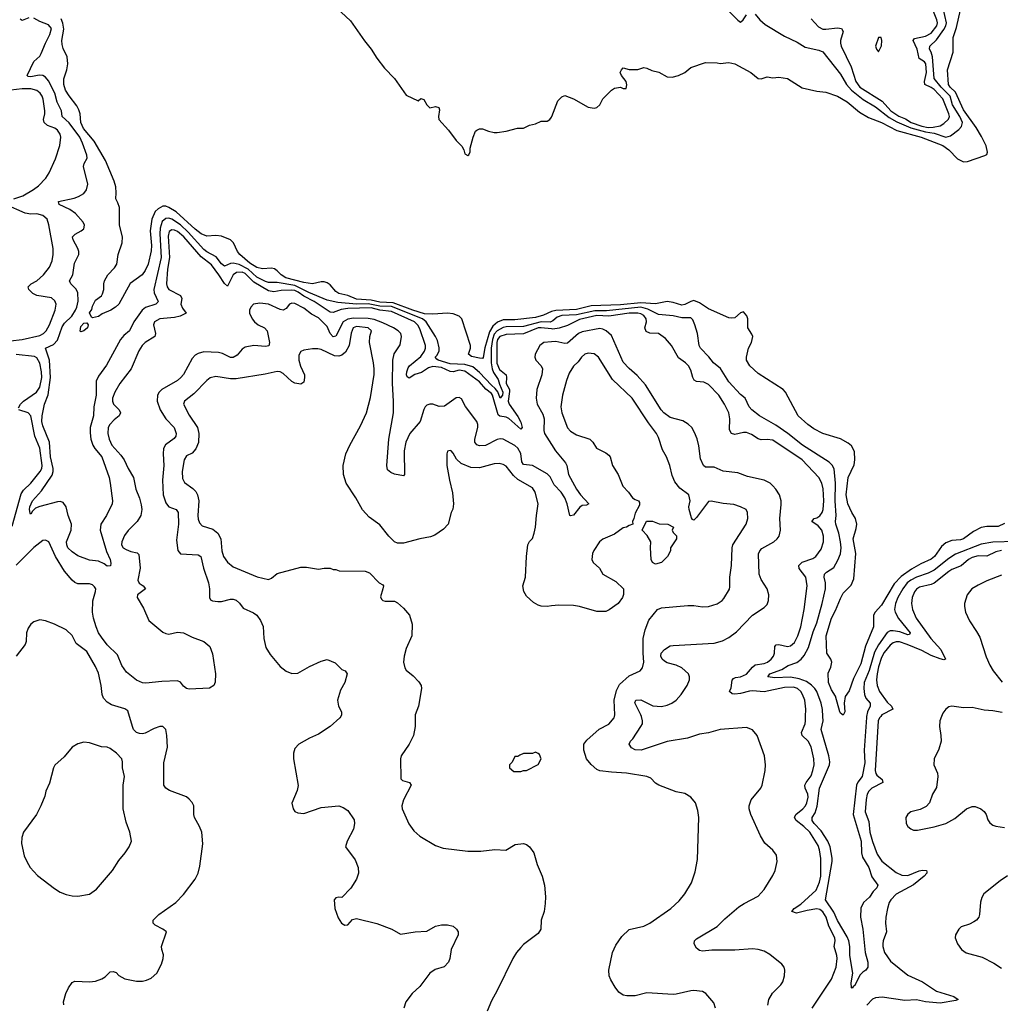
# Model space of a CAD drawing. Header units: inches. Extents: x 1934316 to 2140091, y 524953 to 667329.
# Tile 122 of 256: x 1976373 to 1983061, y 598037 to 604751. Entities that reach past the tile are written whole.
import ezdxf

# ---------------------------------------------------------------- set-up
doc = ezdxf.new("R2010")
doc.units = ezdxf.units.IN
doc.header["$MEASUREMENT"] = 0
for name, color, linetype in [('B9579', 7, 'Continuous'), ('B9589', 7, 'Continuous'), ('B9670', 7, 'Continuous'), ('B9680', 7, 'Continuous')]:
    doc.layers.add(name, color=color, linetype=linetype)

msp = doc.modelspace()

# ---------------------------------------------------------------- linework, layer by layer
at = {"layer": 'B9579', "color": 5}
for points, elevation in [([(1976673.5, 598033.5), (1976672.9, 598052.9), (1976688.7, 598110), (1976705.2, 598150), (1976730, 598184.4), (1976750, 598194), (1976850, 598190.4), (1976890, 598194.9), (1976934, 598210), (1976956.1, 598223.9), (1976990, 598257.3), (1977010, 598260.7), (1977030, 598254), (1977050, 598234), (1977090, 598210.8), (1977170, 598194), (1977210, 598194.8), (1977238.6, 598201.4), (1977270, 598216), (1977309, 598250), (1977339.3, 598310), (1977351.9, 598348.1), (1977354.8, 598374.8), (1977342.7, 598410), (1977340.9, 598430), (1977374, 598530), (1977349.2, 598550), (1977296.1, 598576.1), (1977283.7, 598590), (1977283.7, 598610), (1977322, 598650), (1977438.7, 598730), (1977490, 598785.5), (1977569.7, 598890), (1977589.7, 598930), (1977602.2, 598977.8), (1977622.5, 599130), (1977616.2, 599210), (1977600.3, 599250), (1977565.7, 599310), (1977559.8, 599330), (1977560.2, 599390), (1977550, 599413.1), (1977530, 599436.2), (1977510, 599450.7), (1977395.3, 599495.3), (1977370.6, 599510.6), (1977356.8, 599530), (1977356.9, 599683.1), (1977381.7, 599790), (1977377.4, 599870), (1977370, 599911.6), (1977350, 599931.1), (1977330, 599932.1), (1977290, 599917.3), (1977230, 599886), (1977210, 599881), (1977190, 599882.3), (1977169.7, 599890), (1977150, 599909.7), (1977144, 599924), (1977121.1, 600000)], 320), ([(1978563.2, 600000), (1978557.6, 599990), (1978490.4, 599930), (1978410, 599878), (1978348.6, 599851.4), (1978276.3, 599810), (1978250, 599781.2), (1978240.3, 599750), (1978239.6, 599710), (1978271.3, 599528.7), (1978264.5, 599495.5), (1978228.8, 599408.8), (1978237.3, 599370), (1978250.5, 599350.5), (1978270, 599342), (1978310, 599338), (1978430, 599378), (1978550.3, 599390.3), (1978579.6, 599379.6), (1978610, 599358), (1978654.6, 599294.6), (1978657, 599270), (1978648.9, 599230), (1978607.2, 599150), (1978594.8, 599110), (1978662, 599022), (1978682, 598970), (1978684, 598930), (1978670.8, 598890), (1978630.5, 598829.5), (1978570, 598766), (1978550, 598768), (1978530, 598762), (1978518, 598750), (1978522.8, 598690), (1978545.8, 598625.8), (1978567.3, 598590), (1978590, 598576), (1978610, 598578), (1978644, 598616), (1978670, 598621), (1978810, 598587.7), (1978911.3, 598550), (1978970, 598514.8), (1979070, 598530.3), (1979150, 598534.9), (1979209.8, 598570.2), (1979250, 598578.9), (1979290, 598579.5), (1979330.5, 598570.5), (1979352, 598550), (1979364.7, 598530), (1979362.8, 598510), (1979316.3, 598410), (1979306.8, 598350), (1979296.8, 598323.2), (1979267.5, 598292.5), (1979206, 598274), (1979170.6, 598249.4), (1979102, 598158), (1979050, 598109.2), (1979006.9, 598053.1), (1978993, 598010)], 320), ([(1979070.4, 600000), (1979070.3, 599930), (1979058, 599870), (1979030.3, 599809.7), (1978974, 599730), (1978970.7, 599710), (1978973.2, 599573.2), (1978983.7, 599563.7), (1979030.8, 599550), (1979042.4, 599530), (1978990.3, 599430), (1978979.5, 599390), (1978982.4, 599370), (1979026.4, 599266.4), (1979060.5, 599220.5), (1979102.9, 599182.9), (1979210, 599119.1), (1979262, 599102), (1979430, 599080.5), (1979518.9, 599081.1), (1979613.2, 599093.2), (1979688.6, 599088.6), (1979752.9, 599127.1), (1979810, 599134), (1979830, 599127.3), (1979850.4, 599110.4), (1979878.8, 599070), (1979901.3, 598990), (1979936, 598910), (1979953.4, 598850), (1979958.8, 598770), (1979956.2, 598723.8), (1979949, 598670), (1979928.8, 598610), (1979928, 598550), (1979910, 598519.3), (1979810, 598443.7), (1979790, 598423.7), (1979761.6, 598390), (1979736.4, 598350), (1979630.4, 598130), (1979590, 598061.2), (1979560.4, 597990)], 340)]:
    msp.add_lwpolyline(points, dxfattribs=dict(at, elevation=elevation))
for points, elevation in [([(1976810, 599825.2), (1976770, 599813.2), (1976731.3, 599790), (1976675.9, 599724.1), (1976612.8, 599667.2), (1976604, 599650), (1976576.1, 599543.9), (1976550.8, 599490), (1976544.1, 599455.9), (1976517.3, 599390), (1976487.7, 599330), (1976398, 599210), (1976386.9, 599173.1), (1976386.2, 599133.8), (1976404.4, 599050), (1976421.6, 599010), (1976445.5, 598970), (1976495.6, 598915.6), (1976610, 598827.3), (1976650, 598802), (1976690, 598785.5), (1976730, 598775.5), (1976770, 598773.4), (1976850, 598787.7), (1976898, 598822), (1977006, 598950), (1977050, 599018), (1977093.2, 599070), (1977119, 599110), (1977135.3, 599150), (1977124, 599210), (1977098.6, 599278.6), (1977079.5, 599370), (1977079.3, 599530), (1977089, 599590), (1977074, 599650), (1977074, 599690), (1977069, 599710), (1977033.2, 599750), (1976990, 599780.9), (1976970, 599789.3), (1976930, 599793.2), (1976850, 599819.3)], 340), ([(1979890, 599755.3), (1979870, 599748), (1979810, 599746), (1979783.6, 599736.4), (1979770, 599726), (1979750, 599726), (1979731.6, 599688.4), (1979714, 599670), (1979714, 599650), (1979743.6, 599623.6), (1979790, 599624.7), (1979810, 599632), (1979830, 599632), (1979910, 599672), (1979928.7, 599710), (1979919, 599739), (1979910, 599748)], 360)]:
    msp.add_lwpolyline(points, close=True, dxfattribs=dict(at, elevation=elevation))
at = {"layer": 'B9589', "color": 5}
for points, elevation in [([(1981118.4, 598010), (1981107.7, 598047.7), (1981053.2, 598110), (1981030, 598123.7), (1980971.3, 598131.3), (1980950, 598129.6), (1980850, 598104.8), (1980830, 598103.5), (1980650, 598115.1), (1980570, 598094.2), (1980513.7, 598093.7), (1980490, 598099.2), (1980460.2, 598120.2), (1980433.5, 598153.5), (1980403.9, 598203.9), (1980394.4, 598230), (1980391.6, 598270), (1980415.8, 598390), (1980439.5, 598440.5), (1980480.3, 598499.7), (1980530, 598546), (1980630, 598570.3), (1980670.9, 598589.1), (1980814, 598690), (1980870, 598742.8), (1980909.2, 598790), (1980954.2, 598865.8), (1980980.2, 598939.8), (1980994.8, 599025.2), (1981004.5, 599310), (1980998, 599358), (1980982.7, 599410), (1980950, 599449.2), (1980910, 599473.2), (1980850, 599485.1), (1980731.6, 599531.6), (1980710, 599545.2), (1980677.6, 599577.6), (1980650.8, 599590.8), (1980512.3, 599612.3), (1980410, 599619), (1980330.2, 599629.8), (1980310, 599638), (1980270, 599672.2), (1980239.7, 599710), (1980220.9, 599770), (1980221.3, 599810), (1980241.8, 599838.2), (1980326.2, 599913.8), (1980390, 599947.4), (1980426.6, 599990), (1980429.4, 600000)], 340), ([(1981475.2, 598030), (1981482.2, 598070), (1981507.8, 598112.2), (1981565.1, 598170), (1981576.9, 598190), (1981589.7, 598230), (1981592.6, 598270), (1981586.3, 598290), (1981570, 598311.3), (1981490, 598376.4), (1981450, 598398.5), (1981410, 598409.7), (1981370, 598414.2), (1981250, 598405.5), (1981093.6, 598406.4), (1981030, 598398.5), (1981010, 598403.4), (1980990, 598418.8), (1980972.3, 598450), (1980975.3, 598470), (1980990, 598483.9), (1981130, 598566.8), (1981181.6, 598618.4), (1981278.5, 598701.5), (1981314.9, 598725.1), (1981410, 598773.8), (1981450, 598819.5), (1981510, 598914.9), (1981526.2, 598950), (1981538.7, 599010), (1981534.1, 599054.1), (1981510, 599087.3), (1981455.1, 599135.1), (1981425.2, 599185.2), (1981359.4, 599330), (1981348.2, 599370), (1981347.5, 599390), (1981361.5, 599430), (1981426.9, 599510), (1981436.8, 599530), (1981457.4, 599630), (1981460.3, 599670), (1981453.5, 599730), (1981403.1, 599870), (1981370, 599908.4), (1981330, 599923.8), (1981150, 599909.8), (1981070, 599888.1), (1981010, 599879.4), (1980928, 599852), (1980790, 599827.7), (1980610.8, 599770), (1980571.3, 599771.3), (1980544.9, 599784.9), (1980529.2, 599810), (1980538, 599830), (1980554, 599846), (1980609.8, 599930), (1980619.8, 599950), (1980621.5, 599970), (1980613.3, 600000)], 320), ([(1981778.4, 598010), (1981910.8, 598209.2), (1981940.5, 598290), (1981947.5, 598350), (1981946.1, 598370), (1981927.2, 598430), (1981935.4, 598470), (1981933, 598490), (1981890.9, 598570), (1981873.7, 598630), (1981850, 598668), (1981830, 598682.3), (1981810, 598686.7), (1981743.5, 598676.5), (1981670, 598658.4), (1981639.6, 598670), (1981654.2, 598690), (1981699.9, 598720.1), (1981804.8, 598815.2), (1981828.5, 598870), (1981835.9, 598910), (1981836.7, 599030), (1981828, 599090), (1981818.9, 599118.9), (1981762.7, 599210), (1981721.8, 599250), (1981669.2, 599290), (1981657.9, 599310), (1981666, 599330), (1981714.5, 599370), (1981732.1, 599390), (1981742.2, 599410), (1981751.1, 599450), (1981748, 599470), (1981730.4, 599510), (1981727.7, 599530), (1981737.1, 599550), (1981770, 599594.9), (1981783.4, 599630), (1981790.5, 599670), (1981789.2, 599710), (1981770, 599793.3), (1981750.6, 599830), (1981709.1, 599870), (1981705.2, 599890), (1981729.8, 599949.8), (1981733, 599970), (1981733.5, 600000)], 280), ([(1982149.5, 600000), (1982148.1, 599991.9), (1982133.1, 599770), (1982136.2, 599683.8), (1982117.8, 599590), (1982089.1, 599550.9), (1982080.5, 599530), (1982056.6, 599330), (1982111.3, 599150), (1982115.3, 599070), (1982121, 599041), (1982164.3, 598970), (1982185.2, 598905.2), (1982226.4, 598850), (1982219.5, 598830), (1982194.6, 598805.4), (1982170, 598768.2), (1982128.9, 598730), (1982110, 598692.7), (1982108, 598630), (1982124.4, 598550), (1982139.8, 598390), (1982156.4, 598323.6), (1982157.6, 598290), (1982144.9, 598270), (1982123.5, 598256.5), (1982104, 598236), (1982070, 598165.1), (1982059.8, 598160.2), (1982050, 598146.6), (1982046, 598150), (1982044, 598184), (1982055.8, 598250), (1982034.6, 598370), (1982035.8, 598430), (1982029, 598470), (1982017.7, 598497.7), (1981950, 598608.8), (1981925, 598665), (1981869, 598750), (1981914, 599010), (1981914, 599034), (1981901.1, 599110), (1981884.5, 599150), (1981839.2, 599219.2), (1981790.4, 599270), (1981777.7, 599290), (1981778.6, 599310), (1981797.7, 599342.3), (1981812.9, 599387.1), (1981827.7, 599510), (1981896.4, 599670), (1981898.6, 599690), (1981891.6, 599730), (1981839.5, 599910), (1981852.7, 599970), (1981850.7, 600000)], 260), ([(1982245.5, 600000), (1982237.1, 599990), (1982229, 599970), (1982206.5, 599630), (1982212.1, 599610), (1982219.9, 599599.9), (1982255.5, 599570), (1982260.2, 599550), (1982185.2, 599510), (1982163.9, 599490), (1982153.8, 599470), (1982145.7, 599434.3), (1982138.4, 599350), (1982163.8, 599283.8), (1982171.5, 599210), (1982190, 599147.6), (1982221.2, 599061.2), (1982253.2, 599013.2), (1982350, 598935.1), (1982390, 598918.3), (1982430, 598915.7), (1982506.9, 598946.9), (1982530, 598951.7), (1982558, 598950), (1982559.6, 598939.6), (1982560.2, 598930), (1982541.2, 598910), (1982470, 598851.7), (1982350, 598786.7), (1982315, 598750), (1982303.9, 598730), (1982290.9, 598690), (1982279.7, 598630), (1982278.9, 598590), (1982285.6, 598530), (1982262.7, 598470), (1982259.6, 598450), (1982260.2, 598430), (1982271.3, 598390), (1982312.3, 598330), (1982430, 598235), (1982530, 598190.6), (1982626.4, 598126.4), (1982744, 598090), (1982773, 598070), (1982757.2, 598062.8), (1982650, 598043.4), (1982550, 598054.2), (1982490, 598066.6), (1982410, 598062.2), (1982254.5, 598085.5), (1982210, 598081.8), (1982188.9, 598071.1), (1982150.1, 598029.9)], 280), ([(1982661, 600000), (1982649, 599970), (1982646.7, 599930), (1982656.5, 599870), (1982657.5, 599830), (1982642.5, 599777.5), (1982609, 599710), (1982608, 599670), (1982631.8, 599611.8), (1982635.6, 599590), (1982625.9, 599514.1), (1982598.5, 599470), (1982578, 599410), (1982555.4, 599384.6), (1982514.8, 599365.2), (1982450.6, 599350), (1982430, 599334.3), (1982417.3, 599310), (1982419, 599270), (1982430, 599248.9), (1982450, 599233.4), (1982470, 599224.9), (1982496.2, 599223.8), (1982610, 599247.4), (1982690, 599270.3), (1982750, 599302.6), (1982830, 599370.2), (1982870, 599386.4), (1982890, 599386.5), (1982928.5, 599370), (1982950.9, 599350.9), (1982965.2, 599330), (1982975.6, 599295.6), (1982990, 599273.4), (1983010, 599258.4), (1983030, 599250.4), (1983090, 599241.7)], 320), ([(1983110, 598912.1), (1983060.6, 598879.4), (1982947.6, 598790), (1982934.4, 598765.6), (1982926.6, 598733.4), (1982920.2, 598650), (1982914.6, 598630), (1982898.4, 598610), (1982881.3, 598598.7), (1982850, 598583.5), (1982794.4, 598565.6), (1982777.1, 598550), (1982756.4, 598510), (1982752.7, 598490), (1982768.2, 598450), (1982796.4, 598410), (1982828.3, 598388.3), (1982937.9, 598357.9), (1983017.7, 598317.7), (1983070, 598282.6)], 320)]:
    msp.add_lwpolyline(points, dxfattribs=dict(at, elevation=elevation))
at = {"layer": 'B9670', "color": 5}
for points, elevation in [([(1978502.1, 604862.1), (1978630, 604742.1), (1978725.7, 604605.7), (1978770, 604550.1), (1978809.2, 604489.2), (1978861, 604421), (1978930.4, 604350.4), (1979010, 604235.5), (1979090, 604198.4), (1979110, 604213.4), (1979130, 604206), (1979150.2, 604170), (1979170, 604149.2), (1979210, 604158), (1979232.7, 604152.7), (1979235.6, 604135.6), (1979229.1, 604090), (1979232, 604070), (1979298.3, 603998.3), (1979350, 603926.7), (1979388, 603888), (1979403.1, 603863.1), (1979410, 603836), (1979430, 603824), (1979437.2, 603830), (1979445.2, 603850), (1979445.6, 603874.4), (1979465.2, 603950), (1979482, 603990), (1979490, 603998), (1979510, 604006), (1979530, 604006), (1979570.7, 603990.7), (1979610, 603981), (1979630, 603981), (1979690, 603990.8), (1979769.1, 604010.9), (1979810, 604011.3), (1979850, 604032), (1979890, 604041), (1979930, 604058), (1979970, 604058), (1979988, 604070), (1980000, 604087.1)], 240), ([(1976436.3, 604763.7), (1976390, 604744.8), (1976375.5, 604755.5)], 260), ([(1980000, 602692.5), (1979991.4, 602688.6), (1979930, 602691.6), (1979810, 602658.5), (1979690, 602655.6), (1979670, 602651.2), (1979630, 602629.7), (1979610, 602607.3), (1979597.3, 602570), (1979588.8, 602510), (1979588.1, 602410), (1979595.7, 602370), (1979605, 602345), (1979637.1, 602297.1), (1979645.1, 602265.1), (1979668.9, 602210), (1979665.6, 602190), (1979650, 602170.9), (1979633.5, 602213.5), (1979616.1, 602236.1), (1979590, 602258.3), (1979510, 602344.8), (1979463, 602383), (1979410, 602400.6), (1979310, 602403.9), (1979226.6, 602430), (1979217, 602437), (1979206, 602450), (1979219.2, 602460.8), (1979234.4, 602490), (1979233.8, 602513.8), (1979222.6, 602562.6), (1979209.9, 602590), (1979145.9, 602690), (1979119.5, 602710), (1978910, 602794.3), (1978830, 602796.4), (1978750, 602813), (1978670, 602811.7), (1978543, 602823), (1978470, 602837.6), (1978346.1, 602890), (1978250, 602937.2), (1978130, 602958.6), (1978070, 602959.7), (1978050, 602965.8), (1977990, 602995), (1977930.3, 603050.3), (1977870, 603081.7), (1977829.4, 603090.6), (1977810, 603087.5), (1977770, 603069.1), (1977750, 603086.9), (1977714.2, 603134.2), (1977650, 603167.6), (1977630, 603184.1), (1977522.7, 603302.7), (1977470.9, 603350.9), (1977410, 603391.2), (1977390, 603396.4), (1977370, 603394.5), (1977345.5, 603374.5), (1977330.1, 603329.9), (1977327.9, 603290), (1977338.8, 603130), (1977287.3, 602910), (1977289.3, 602889.3), (1977317.8, 602830), (1977315.6, 602824.4), (1977302, 602810), (1977231.5, 602788.5), (1977207.9, 602770), (1977152.6, 602690), (1977122, 602630), (1977083.3, 602596.7), (1977060.9, 602570), (1976965.2, 602394.8), (1976910, 602320.4), (1976895, 602285), (1976895.7, 602190), (1976877.7, 602110), (1976876.6, 602050), (1976853.5, 601970), (1976853.2, 601933.2), (1976859.1, 601890), (1976872.4, 601850), (1976886.6, 601826.6), (1976934.3, 601770), (1976984.4, 601630), (1976991.3, 601590), (1977005.7, 601470), (1977003.1, 601450), (1976966, 601370), (1976927.2, 601310), (1976920.9, 601270), (1976964.4, 601124.4), (1976990.4, 601069.6), (1976995.2, 601044.8), (1976992.5, 601027.5), (1976970, 601025.1), (1976950, 601039.5), (1976910, 601058), (1976850, 601065.6), (1976770, 601094), (1976730, 601121.8), (1976702.4, 601150), (1976694.5, 601170), (1976693.4, 601190), (1976723.7, 601270), (1976727.5, 601310), (1976703.8, 601370), (1976691, 601430), (1976670, 601458), (1976650, 601464.3), (1976630, 601463.9), (1976509.4, 601430.6), (1976481.1, 601418.9), (1976459.7, 601400.3), (1976450, 601379.5), (1976444.8, 601384.8), (1976439.3, 601410), (1976442.7, 601430), (1976461.6, 601470), (1976522.4, 601537.6), (1976594.6, 601645.4), (1976602.5, 601670), (1976602.3, 601690), (1976582.7, 601770), (1976576.5, 601870), (1976530, 601981), (1976523.3, 602010), (1976525.8, 602050), (1976542.3, 602130), (1976567.9, 602192.1), (1976583.8, 602310), (1976577.1, 602430), (1976548.6, 602510), (1976603.1, 602536.9), (1976630, 602565.6), (1976662.7, 602657.3), (1976678.8, 602681.2), (1976727.7, 602730), (1976754.4, 602770), (1976763.1, 602790), (1976771.3, 602831.3), (1976768.8, 602890), (1976755.2, 602915.2), (1976721.2, 602950), (1976712, 602970), (1976735.3, 603010), (1976746.5, 603090), (1976776, 603150), (1976776, 603170), (1976769.8, 603190), (1976737.7, 603250), (1976734, 603270), (1976751.1, 603288.9), (1976792.7, 603310), (1976810, 603324.9), (1976815.6, 603350), (1976806, 603370), (1976752.9, 603430), (1976715.9, 603455.9), (1976641.7, 603490), (1976638.7, 603510), (1976745.4, 603534.6), (1976774.7, 603545.3), (1976810, 603565.2), (1976829.7, 603590), (1976837.7, 603630), (1976807.8, 603750), (1976812.8, 603770), (1976832.3, 603807.7), (1976832, 603828), (1976802.6, 603910), (1976782.9, 603950), (1976710, 604047.8), (1976663.2, 604090), (1976657.3, 604130), (1976629.3, 604189.3), (1976613.2, 604250), (1976570, 604334.7), (1976550, 604357.8), (1976530, 604370.4), (1976506.5, 604373.5), (1976450, 604361.3), (1976430, 604363.5), (1976423.5, 604370), (1976470, 604466), (1976510, 604503), (1976520.3, 604519.7), (1976549, 604591), (1976579.5, 604650), (1976589.1, 604690), (1976570, 604715.5), (1976510, 604739.3), (1976470, 604761.4)], 260), ([(1980000, 602760.6), (1979999.6, 602760.4), (1979944.6, 602735.4), (1979890, 602720.9), (1979750, 602704.1), (1979670, 602704.5), (1979631.7, 602688.3), (1979600, 602660), (1979576.7, 602623.3), (1979546, 602514), (1979533.1, 602446.9), (1979530, 602441), (1979510, 602441.7), (1979453.7, 602453.7), (1979434, 602470), (1979447.6, 602510), (1979447.3, 602530), (1979389.6, 602710), (1979371.1, 602730), (1979330, 602744.2), (1979290.5, 602750.5), (1979190, 602742.4), (1979134.5, 602745.5), (1979053.3, 602770), (1978920.8, 602820.8), (1978830, 602823.5), (1978770, 602839.2), (1978670, 602844.8), (1978610, 602869), (1978550, 602882.9), (1978530, 602896.4), (1978490, 602942.6), (1978470, 602956.2), (1978450, 602962.9), (1978430, 602964), (1978370.1, 602949.9), (1978310, 602958.2), (1978187.4, 602990), (1978155.9, 603010), (1978130, 603038.6), (1978110, 603051.8), (1978090, 603055.7), (1978030, 603051.8), (1977990, 603060.3), (1977942.6, 603090), (1977873.7, 603150), (1977859.4, 603170), (1977832.3, 603230), (1977810, 603249.7), (1977750, 603275.4), (1977710, 603278.9), (1977650, 603275.3), (1977610, 603291.4), (1977570, 603321.9), (1977440.2, 603440.2), (1977390, 603470.5), (1977370, 603478.6), (1977350, 603478.6), (1977317.8, 603462.2), (1977298, 603442), (1977274, 603390), (1977263.1, 603310), (1977271.3, 603210), (1977270, 603174), (1977250, 603084.5), (1977230, 603039.5), (1977208.2, 603010), (1977127.6, 602952.4), (1977050.3, 602810), (1977027.2, 602790), (1976994.4, 602770), (1976934.7, 602745.3), (1976910, 602726), (1976870, 602718), (1976863.1, 602723.1), (1976850, 602751.3), (1976865.4, 602774.6), (1976870, 602798), (1976890, 602839.1), (1976930, 602868.2), (1976937.5, 602882.5), (1976946.3, 602910), (1976946.6, 602950), (1976951.3, 602970), (1976973.7, 603010), (1977020.3, 603059.7), (1977036.5, 603083.5), (1977044.4, 603150), (1977071.3, 603230), (1977073.8, 603270), (1977054.5, 603350), (1977053.6, 603470), (1977042.9, 603502.9), (1977028, 603530), (1977031.5, 603570), (1977028.4, 603610), (1977016.8, 603650), (1976958, 603790), (1976881.5, 603921.5), (1976807.6, 604010), (1976791.1, 604050), (1976785, 604110), (1976777.3, 604137.3), (1976763.2, 604163.2), (1976710, 604231.1), (1976685.7, 604270), (1976674, 604310), (1976673.5, 604346.5), (1976694.5, 604410), (1976702, 604450), (1976696.6, 604496.6), (1976670, 604554), (1976662, 604582), (1976660.4, 604610), (1976673.1, 604686.9), (1976667.9, 604727.9), (1976656.8, 604756.8)], 240), ([(1976334, 603530), (1976394, 603550), (1976467.8, 603592.2), (1976501, 603619), (1976550.6, 603669.4), (1976574.2, 603705.8), (1976617.3, 603802.7), (1976646.9, 603893.1), (1976653.3, 603950), (1976649, 603970), (1976630, 603998), (1976611.8, 604011.8), (1976561.8, 604030), (1976539.3, 604050), (1976535, 604070), (1976545.6, 604110), (1976545.3, 604130), (1976532.4, 604210), (1976525.8, 604230), (1976512.5, 604250), (1976490, 604268.1), (1976450, 604279.9), (1976390, 604279.5), (1976313.7, 604270)], 280), ([(1976310, 602561.6), (1976390, 602569.6), (1976510, 602598.1), (1976535.1, 602610), (1976554.6, 602630), (1976576.5, 602670), (1976614.2, 602770), (1976621.1, 602810), (1976613.5, 602833.5), (1976590, 602854.8), (1976491.1, 602871.1), (1976463.6, 602883.6), (1976435.6, 602910), (1976431.2, 602930), (1976451.4, 602948.6), (1976490, 602970.2), (1976535.6, 603010), (1976576.9, 603063.1), (1976594.6, 603105.4), (1976602.2, 603150), (1976602.3, 603190), (1976572.4, 603352.4), (1976560.2, 603390), (1976530, 603415.8), (1976490, 603425.9), (1976450, 603425.8), (1976411.5, 603431.5), (1976277, 603490)], 280), ([(1980000, 602642.4), (1979930, 602650.4), (1979910, 602648.5), (1979810, 602609.7), (1979690, 602605.1), (1979647.3, 602590), (1979632.2, 602570), (1979626.8, 602550), (1979627.8, 602407.8), (1979646.3, 602366.2), (1979689.8, 602329.8), (1979693.8, 602310), (1979691.4, 602270), (1979712.6, 602230), (1979714.7, 602214.7), (1979704.7, 602150), (1979711, 602130), (1979770, 602044.2), (1979790, 602007.3), (1979800.4, 601970), (1979790, 601958.4), (1979710.2, 602030.2), (1979690, 602040.5), (1979647.9, 602047.9), (1979637.3, 602057.3), (1979597.9, 602190), (1979590, 602201.9), (1979551.2, 602231.2), (1979510, 602280.6), (1979410, 602354.4), (1979370, 602361.1), (1979330, 602350.5), (1979310, 602351.3), (1979250, 602379.9), (1979190, 602386.9), (1979162.3, 602377.7), (1979114.3, 602345.7), (1979068.6, 602331.4), (1979030, 602305.6), (1979014.9, 602314.9), (1979010.3, 602330), (1979012.6, 602350), (1979022.9, 602377.1), (1979032.1, 602390), (1979110, 602453.7), (1979134.8, 602490), (1979140.8, 602510), (1979139.7, 602530), (1979102.7, 602642.7), (1979088.8, 602668.8), (1979065.9, 602690), (1978910, 602761.5), (1978830, 602770.4), (1978770, 602785.7), (1978610, 602781.4), (1978565.4, 602774.6), (1978510, 602754.6), (1978490, 602757), (1978382.5, 602830), (1978310, 602866.3), (1978272.9, 602892.9), (1978250, 602903.5), (1978230, 602907.1), (1978155.6, 602904.4), (1978106, 602894), (1978070, 602901.1), (1977970, 602960), (1977910, 603020.5), (1977890, 603030.2), (1977852, 603028), (1977830, 603010.9), (1977790, 602934.8), (1977770, 602952.2), (1977732.1, 603012.1), (1977680.2, 603080.2), (1977610, 603133.3), (1977493.4, 603270), (1977450, 603305.4), (1977430, 603316.1), (1977410, 603318.5), (1977393.4, 603306.6), (1977385.4, 603274.6), (1977394.2, 603130), (1977380.8, 603050), (1977373.6, 602950), (1977378.4, 602930), (1977390.2, 602910), (1977470.2, 602870), (1977478.4, 602850), (1977471, 602810), (1977483.6, 602783.6), (1977508.2, 602750), (1977466.7, 602730), (1977430, 602720.4), (1977328.1, 602711.9), (1977293.1, 602690), (1977285.8, 602670), (1977299.1, 602610), (1977295.3, 602590), (1977230, 602550.7), (1977208, 602530), (1977186.2, 602493.8), (1977132.3, 602370), (1977055.3, 602270), (1977021, 602210), (1977006.7, 602170), (1977005.4, 602150), (1977012.1, 602130), (1977051, 602090), (1977061.6, 602070), (1977052.6, 602050), (1977017.5, 602022.5), (1976987.7, 601990), (1976977.4, 601970), (1976973.7, 601930), (1976982.8, 601890), (1977000.7, 601850), (1977062.2, 601782.2), (1977085.3, 601750), (1977112.2, 601690), (1977148.5, 601630), (1977166.2, 601550), (1977190, 601487.2), (1977201.7, 601441.7), (1977205.5, 601410), (1977199.4, 601370), (1977173.7, 601330), (1977113.2, 601266.8), (1977087.5, 601232.5), (1977069.2, 601190), (1977068.1, 601170), (1977079.8, 601150), (1977098.3, 601138.3), (1977130, 601124.2), (1977174.2, 601114.2), (1977184.6, 601104.6), (1977193.8, 601010), (1977178.2, 600930), (1977188, 600908), (1977216, 600890), (1977231.8, 600870), (1977177.7, 600830), (1977175.2, 600810), (1977217.1, 600737.1), (1977253.5, 600653.5), (1977350, 600575.3), (1977370, 600564.2), (1977390, 600560.4), (1977450, 600574.2), (1977489.6, 600569.6), (1977550, 600540.8), (1977630, 600511.4), (1977670, 600475.8), (1977687.2, 600427.2), (1977708.8, 600290), (1977705.7, 600234.3), (1977698, 600210), (1977667.1, 600192.9), (1977530, 600186.4), (1977509.7, 600190), (1977490, 600206.4), (1977470, 600232.6), (1977450, 600242), (1977341.9, 600238.1), (1977233.9, 600226.1), (1977210, 600228.3), (1977170, 600247), (1977101.6, 600301.6), (1977070, 600346.2), (1977040, 600420), (1976970, 600488.9), (1976930, 600539.9), (1976911.2, 600570), (1976894.9, 600610), (1976876.4, 600670), (1976870.3, 600710), (1976873, 600787), (1976890.8, 600850.8), (1976891.4, 600870), (1976884.3, 600884.3), (1976870, 600896.1), (1976850, 600903.4), (1976770, 600903.9), (1976750, 600912.4), (1976730, 600929.8), (1976679, 600990), (1976617.4, 601090), (1976571.1, 601190), (1976550, 601202.6), (1976530, 601198.5), (1976470, 601152.5), (1976348.2, 601031.8)], 280), ([(1980000, 601614.4), (1979990, 601633.7), (1979970, 601654.5), (1979871.3, 601710), (1979810, 601717.9), (1979796.7, 601736.7), (1979790, 601793.8), (1979770, 601828.6), (1979750, 601846.4), (1979670, 601889.8), (1979650, 601892.8), (1979630, 601887.7), (1979550, 601846.1), (1979510, 601844.5), (1979490, 601850.8), (1979477.2, 601870), (1979476.9, 601890), (1979497.6, 601970), (1979498.2, 601990), (1979492, 602010), (1979412.9, 602112.9), (1979385.7, 602165.7), (1979370, 602175.6), (1979350, 602171.5), (1979270, 602115.9), (1979233, 602113), (1979190, 602129.8), (1979170.3, 602129.7), (1979150, 602122), (1979138.9, 602110), (1979128.3, 602091.7), (1979105.3, 602010), (1979034.6, 601930), (1979006.9, 601870), (1978996, 601810), (1978997.4, 601650), (1978990, 601639.6), (1978930, 601652.1), (1978903.5, 601663.5), (1978882.2, 601682.2), (1978877.6, 601710), (1978889.9, 601889.9), (1978923, 602070), (1978923.2, 602150), (1978915, 602270), (1978917.3, 602430), (1978927.2, 602472.8), (1978967, 602533), (1978977.1, 602590), (1978971.8, 602611.8), (1978955.3, 602630), (1978922.6, 602650), (1978850, 602684.8), (1978790, 602706.6), (1978750, 602713.1), (1978650, 602714.6), (1978610, 602709), (1978578.5, 602690), (1978530, 602593.5), (1978510, 602587.9), (1978491.3, 602611.3), (1978470, 602657.7), (1978410, 602716.7), (1978363, 602743), (1978310, 602784.2), (1978250, 602815), (1978230, 602816.8), (1978213.1, 602810), (1978190, 602781.3), (1978170, 602771), (1978150, 602774.5), (1978068.9, 602811.1), (1978010, 602817.8), (1977968.8, 602811.2), (1977949.1, 602790), (1977940.2, 602770), (1977940.2, 602750), (1977959.4, 602710), (1977975.1, 602690), (1978000.6, 602670), (1978043.5, 602650), (1978060.3, 602630), (1978076.1, 602550), (1978072.8, 602527.2), (1978050, 602521.5), (1977970, 602529.8), (1977910, 602517.6), (1977890, 602504.8), (1977855.7, 602464.3), (1977830, 602448.2), (1977810, 602447.3), (1977755.6, 602475.6), (1977730, 602482.4), (1977630, 602485.4), (1977590, 602474.8), (1977570, 602462.3), (1977550, 602441.1), (1977490, 602332.4), (1977472.7, 602310), (1977450, 602289.9), (1977343.6, 602230), (1977323.8, 602210), (1977313.7, 602190), (1977310.9, 602150), (1977330.1, 602090), (1977369.7, 602029.7), (1977427.1, 601970), (1977440.7, 601930), (1977438, 601910), (1977426, 601894), (1977367.2, 601852.8), (1977352.8, 601827.2), (1977350.8, 601790), (1977357.1, 601710), (1977346.8, 601610), (1977352, 601510), (1977370, 601456.5), (1977380.3, 601440.3), (1977390.1, 601430.1), (1977441.1, 601410), (1977455, 601390), (1977455.6, 601310), (1977441.9, 601201.9), (1977451.1, 601131.1), (1977470, 601107.4), (1977590, 601101.5), (1977609.4, 601089.4), (1977626.9, 601010), (1977661, 600910), (1977668, 600870), (1977668.2, 600810), (1977675.2, 600795.2), (1977687.7, 600787.7), (1977723.6, 600783.6), (1977750, 600784.4), (1977810, 600798.4), (1977830, 600799.7), (1977850, 600793.5), (1977873, 600773), (1977897.8, 600737.8), (1977966.7, 600706.7), (1977990.2, 600690.2), (1978014.7, 600654.7), (1978033.7, 600613.7), (1978037.5, 600530), (1978052.4, 600470), (1978082.1, 600422.1), (1978150, 600341.3), (1978190, 600308.8), (1978230, 600293.1), (1978270, 600294.3), (1978350, 600339.6), (1978430, 600377.4), (1978470, 600387), (1978524.2, 600364.2), (1978570, 600320.7), (1978592, 600310), (1978606, 600290), (1978590.4, 600230), (1978561.3, 600178.7), (1978541.1, 600110), (1978547.2, 600070), (1978567, 600030), (1978568.7, 600010), (1978563.2, 600000)], 320), ([(1980000, 600752.8), (1979969.6, 600749.6), (1979930, 600751.5), (1979910, 600757.6), (1979877.4, 600777.4), (1979830, 600819.3), (1979811.3, 600851.3), (1979804.5, 600890), (1979822.9, 600950), (1979829.6, 601090.4), (1979839, 601170), (1979850, 601192), (1979870, 601212), (1979882.7, 601250), (1979892, 601290), (1979897, 601370), (1979909.5, 601450.5), (1979889.7, 601530), (1979870, 601559.6), (1979770, 601614.8), (1979741.7, 601641.7), (1979690, 601706.9), (1979670, 601718), (1979643.6, 601723.6), (1979610, 601722.8), (1979510, 601696), (1979450, 601698), (1979384.7, 601724.7), (1979353.3, 601753.3), (1979330, 601795.3), (1979315.3, 601810), (1979310, 601814), (1979291.6, 601808.4), (1979286.8, 601790), (1979287.3, 601710), (1979304, 601610), (1979324.9, 601524.9), (1979330.7, 601450), (1979327.7, 601412.3), (1979314.8, 601390), (1979294.8, 601310), (1979264.4, 601275.6), (1979203.6, 601236.4), (1979176, 601224), (1979102, 601210), (1978990, 601180.9), (1978950, 601181.2), (1978930, 601189.2), (1978889.6, 601229.6), (1978830, 601305.2), (1978757.5, 601357.5), (1978710, 601409.2), (1978665.1, 601490), (1978599.6, 601590), (1978581.6, 601650), (1978578.4, 601710), (1978597.6, 601790), (1978623.6, 601850), (1978698, 601982), (1978737.6, 602070), (1978765.6, 602174.4), (1978789.7, 602330.3), (1978791.1, 602370), (1978786, 602410), (1978759.7, 602550), (1978761.6, 602590), (1978773.6, 602630), (1978749.4, 602650), (1978670, 602658.5), (1978646.9, 602650), (1978632.7, 602612.7), (1978619.5, 602530), (1978596.3, 602483.7), (1978570, 602462.7), (1978550, 602456.8), (1978519.4, 602459.4), (1978430, 602500.9), (1978405.6, 602505.6), (1978370, 602506), (1978310, 602497.2), (1978290, 602489), (1978275.9, 602464.1), (1978275.8, 602430), (1978287.2, 602387.2), (1978314.9, 602330), (1978315.5, 602310), (1978310, 602278), (1978290, 602265.2), (1978250, 602272), (1978230, 602282.9), (1978170, 602337.4), (1978150, 602349.7), (1978130, 602352.3), (1978046.9, 602333.1), (1977850, 602301.8), (1977810, 602301), (1977710, 602317.6), (1977672.2, 602307.8), (1977650, 602291.1), (1977560, 602200), (1977496.4, 602150), (1977490.4, 602130), (1977530, 602054), (1977585.2, 601970), (1977594.2, 601930), (1977592.1, 601867.9), (1977575.5, 601824.5), (1977550, 601795.8), (1977510, 601776.3), (1977493.8, 601750), (1977480.6, 601670), (1977483, 601623), (1977496, 601596), (1977555.1, 601555.1), (1977573.5, 601533.5), (1977585.6, 601510), (1977596, 601470), (1977588.6, 601370), (1977590, 601346), (1977599, 601319), (1977618.6, 601298.6), (1977690, 601277.6), (1977723.9, 601250), (1977743.8, 601210), (1977751.1, 601130), (1977762.8, 601090), (1977790, 601052), (1977830, 601019.5), (1977992.7, 600952.7), (1978070, 600934), (1978090, 600942.4), (1978130, 600973.7), (1978290, 601017.1), (1978330, 601017.3), (1978410, 601002.8), (1978450, 601010.8), (1978490, 601011), (1978510, 601002), (1978530, 601002), (1978551.6, 600991.6), (1978730, 600991.3), (1978759.8, 600979.8), (1978824.7, 600910), (1978850, 600896), (1978854, 600890), (1978850.7, 600870.7), (1978834.4, 600814.4), (1978839.8, 600799.8), (1978850, 600790.8), (1978865.8, 600785.8), (1978930, 600786), (1978950, 600774.8), (1978990, 600738.8), (1979032.4, 600690), (1979050.4, 600630), (1979048.4, 600550), (1979010, 600464), (1978994.4, 600410), (1978990.7, 600370), (1979000.7, 600330), (1979010, 600316), (1979056.5, 600276.5), (1979095.2, 600235.2), (1979110.3, 600210.3), (1979114, 600190), (1979092, 600070), (1979070.4, 600010), (1979070.4, 600000)], 340), ([(1980000, 602553.4), (1979947.4, 602550), (1979919.7, 602530), (1979888.2, 602470), (1979886.2, 602450), (1979893.2, 602430), (1979930.1, 602390.1), (1979938.3, 602370), (1979935.1, 602330), (1979900.4, 602230), (1979895.5, 602170), (1979903.2, 602130), (1979940.5, 602060.5), (1979950.6, 602030), (1979946.9, 601950), (1979952.1, 601930), (1980000, 601853)], 320), ([(1976364.2, 602104.2), (1976379.1, 602130), (1976399.9, 602150), (1976487.7, 602210), (1976510, 602244.2), (1976523.3, 602310), (1976521.4, 602350), (1976510, 602407.8), (1976490, 602444.8), (1976474.6, 602454.6), (1976350, 602467)], 280), ([(1976321.9, 601298.1), (1976382.4, 601517.6), (1976398.4, 601541.6), (1976449.9, 601590), (1976512.9, 601670), (1976524, 601690), (1976526.8, 601710), (1976511.2, 601830), (1976476, 601910), (1976449.1, 602049.1), (1976430, 602071.1), (1976366.3, 602090)], 280), ([(1977121.1, 600000), (1977110, 600036.9), (1977090, 600052.4), (1976999.8, 600079.8), (1976970, 600097.3), (1976945.2, 600125.2), (1976936.2, 600150), (1976928.9, 600211.1), (1976910, 600295.6), (1976890, 600340.4), (1976830, 600442.3), (1976757.9, 600497.9), (1976730, 600552.6), (1976690, 600589.8), (1976610, 600629.8), (1976550, 600651.1), (1976510, 600657.4), (1976470, 600645.6), (1976450, 600629.6), (1976430, 600602), (1976419.6, 600570), (1976416.5, 600510), (1976410.2, 600490), (1976350, 600411)], 320)]:
    msp.add_lwpolyline(points, dxfattribs=dict(at, elevation=elevation))
at = {"layer": 'B9670', "color": 5, "elevation": 240}
msp.add_lwpolyline([(1976790, 602622), (1976786, 602626), (1976790, 602658), (1976810, 602680.7), (1976830, 602684.7), (1976841, 602670), (1976836, 602650), (1976810, 602629.2)], close=True, dxfattribs=at)
at = {"layer": 'B9680', "color": 5}
for points, elevation in [([(1980000, 604087.1), (1980002, 604090), (1980043.2, 604196.8), (1980070, 604224.7), (1980090, 604234), (1980150, 604211), (1980250, 604154.8), (1980290, 604146.8), (1980310, 604151.3), (1980329.3, 604170.7), (1980350, 604211.3), (1980408.7, 604270), (1980430, 604284.7), (1980470, 604291.3), (1980490, 604282), (1980510, 604282), (1980513.6, 604306.4), (1980508.7, 604330), (1980478, 604370), (1980468.7, 604390), (1980478, 604410), (1980490, 604422), (1980530, 604411.3), (1980590, 604411.3), (1980630, 604424.7), (1980650, 604421), (1980685.5, 604405.5), (1980732.5, 604392.5), (1980790, 604360.7), (1980822, 604358), (1980866, 604370), (1980908.9, 604391.1), (1980950, 604424.7), (1981050, 604458.8), (1981130, 604456), (1981150, 604451.3), (1981210, 604458.8), (1981250, 604450.7), (1981358.8, 604390), (1981410, 604350.6), (1981430, 604346.8), (1981470, 604362), (1981510, 604354.8), (1981550, 604358.8), (1981610, 604350.6), (1981710, 604285.3), (1981810, 604263.7), (1981870, 604257.4), (1981949.7, 604230.3), (1982015.8, 604190), (1982100.2, 604120.2), (1982163.2, 604083.2), (1982250, 604049.6), (1982355.1, 603995.1), (1982520.7, 603950), (1982670, 603893.2), (1982710, 603863.1), (1982770, 603802), (1982810, 603781.6), (1982836.6, 603783.4), (1982955.7, 603824.3), (1982968.2, 603831.8), (1982973.3, 603846.7), (1982964.6, 603890), (1982933.7, 603953.7), (1982896.2, 604016.2), (1982810, 604135.4), (1982756.5, 604256.5), (1982720.1, 604290), (1982708.8, 604310), (1982701.8, 604410), (1982738.8, 604530), (1982740.3, 604630), (1982763.1, 604696.9), (1982790, 604818.8)], 240), ([(1981390, 604788), (1981421.7, 604750), (1981457.4, 604717.4), (1981590, 604637.7), (1981676.5, 604596.5), (1981730, 604562.7), (1981823.6, 604543.6), (1981850, 604531.8), (1981970, 604379.4), (1982012.9, 604310), (1982046.2, 604270), (1982125.6, 604205.6), (1982210, 604156), (1982302.9, 604082.9), (1982354.8, 604054.8), (1982450, 604014), (1982550, 603986.8), (1982610, 603976), (1982690, 603950.1), (1982721.1, 603958.9), (1982777.3, 604002.7), (1982797.4, 604022.6), (1982802.3, 604050), (1982785.9, 604090), (1982734.6, 604170), (1982718.5, 604230), (1982658, 604290), (1982608.9, 604350), (1982598.6, 604498.6), (1982590.3, 604530.3), (1982578.8, 604550), (1982579.8, 604570), (1982626.6, 604613.4), (1982676.7, 604683.3), (1982689.7, 604710), (1982693, 604730), (1982671, 604830)], 260), ([(1981770, 604756.9), (1981822.2, 604702.2), (1981850, 604687.2), (1981870, 604685.5), (1981950, 604696), (1981978, 604690), (1981988.5, 604670), (1981971.3, 604610), (1981970.1, 604590), (1981975.3, 604570), (1982043.4, 604430), (1982075.1, 604330), (1982104, 604290), (1982256.3, 604196.3), (1982314.4, 604130), (1982370, 604092.5), (1982414.3, 604074.3), (1982454.2, 604050), (1982525.4, 604025.4), (1982570, 604016.5), (1982602.5, 604017.5), (1982650, 604026.2), (1982676.1, 604043.9), (1982706.8, 604073.2), (1982714, 604090), (1982709.9, 604110), (1982670, 604210.4), (1982610, 604274.8), (1982590, 604289.6), (1982546.2, 604310), (1982543.2, 604330), (1982558.3, 604390), (1982553.7, 604450), (1982544.5, 604464.5), (1982507.3, 604487.3), (1982492.9, 604550), (1982466.5, 604610), (1982476.3, 604623.7), (1982550, 604639.4), (1982590, 604659.9), (1982628.1, 604710), (1982632.1, 604730), (1982628.1, 604750), (1982580.9, 604870)], 280), ([(1981210, 604809.5), (1981270, 604747.5), (1981290, 604733.1), (1981308.2, 604750), (1981330, 604783.7)], 260), ([(1983090, 601315.6), (1983045.9, 601294.1), (1982970, 601294.5), (1982930, 601287.3), (1982878.1, 601261.9), (1982809.2, 601210.8), (1982790, 601204.3), (1982730, 601199.1), (1982690, 601183.2), (1982660.4, 601159.6), (1982612.1, 601090), (1982590, 601071.9), (1982519.8, 601040.2), (1982455.3, 601004.7), (1982385.1, 600954.9), (1982337, 600903), (1982250, 600758.3), (1982206.7, 600710), (1982195.8, 600690), (1982196.5, 600610), (1982141.6, 600478.4), (1982110, 600357.4), (1982060.8, 600259.2), (1982030, 600173.2), (1982003.8, 600136.2), (1981997.1, 600090), (1982000.7, 600030), (1981990, 600008), (1981970, 600022.7), (1981966.6, 600030), (1981936.9, 600136.9), (1981910, 600181.2), (1981888.7, 600230), (1981886.2, 600293.8), (1981904.8, 600335.2), (1981912.7, 600370), (1981905.2, 600390), (1981878, 600430), (1981873.2, 600550), (1981909.9, 600670), (1981937.3, 600722.7), (1981970, 600803.1), (1981990, 600839.2), (1982044.4, 600895.6), (1982062, 600938), (1982075.8, 601110), (1982057.9, 601210), (1982078.6, 601281.4), (1982082.2, 601310), (1982073.5, 601350), (1982048.4, 601390), (1982021.9, 601450), (1982009.9, 601510.1), (1982024.3, 601630), (1982065.3, 601714.7), (1982069.7, 601750), (1982065.6, 601805.6), (1982045.6, 601845.6), (1982023.6, 601863.6), (1981970, 601893.2), (1981850, 601929.3), (1981790, 601960.9), (1981749.3, 601990), (1981682.7, 602050), (1981596.2, 602210), (1981579.5, 602230), (1981410, 602338), (1981352.7, 602390), (1981330, 602428.7), (1981329.5, 602450), (1981344.2, 602510), (1981364.5, 602550), (1981372.7, 602590), (1981367, 602607), (1981339.3, 602650), (1981339.5, 602710), (1981331.3, 602731.3), (1981310, 602758), (1981290, 602751.8), (1981250, 602717.6), (1981230, 602715.1), (1981210, 602718.7), (1981070, 602780.2), (1981010, 602820.5), (1980970, 602835.7), (1980949.7, 602830.3), (1980910, 602807.7), (1980890, 602803.6), (1980830, 602823.4), (1980789.5, 602829.5), (1980710, 602812.6), (1980610, 602821), (1980470, 602806.8), (1980270, 602798.5), (1980170, 602773.5), (1980030, 602768.7), (1980000, 602760.6)], 240), ([(1981850.7, 600000), (1981847.5, 600047.5), (1981839.1, 600090), (1981809, 600170), (1981796.9, 600190), (1981773.9, 600213.9), (1981738.2, 600238.2), (1981690, 600256.5), (1981630, 600267.6), (1981523.6, 600263.6), (1981475.1, 600270), (1981489.7, 600290), (1981570, 600319.1), (1981613.7, 600346.3), (1981672.9, 600367.1), (1981703.6, 600390), (1981724.4, 600415.6), (1981752, 600470), (1981784, 600576), (1981810, 600638.9), (1981846.1, 600770), (1981869.2, 600870), (1981868.6, 600910), (1981860.5, 600950), (1981862.9, 600970), (1981876.3, 600983.7), (1981925.8, 601014.2), (1981953.6, 601066.4), (1981970.4, 601109.6), (1981974.9, 601150), (1981971.7, 601190), (1981960.6, 601250), (1981938.3, 601310), (1981936.5, 601330), (1981941.5, 601370), (1981934.9, 601470), (1981937.8, 601590), (1981927.8, 601687.8), (1981914.1, 601714.1), (1981893.2, 601733.2), (1981712.5, 601850), (1981611.9, 601930), (1981530, 601986.8), (1981418.5, 602050), (1981365.4, 602090), (1981348.3, 602110), (1981320.5, 602170), (1981290, 602195.5), (1981210, 602281), (1981152.2, 602372.2), (1981103.9, 602410), (1981072.3, 602452.3), (1981015.3, 602510), (1981006.6, 602530), (1980995.8, 602610), (1980977.8, 602670), (1980963.6, 602703.6), (1980950, 602716.8), (1980890, 602716.7), (1980830, 602732.1), (1980730, 602740.2), (1980657.4, 602777.4), (1980610, 602790), (1980375.5, 602764.5), (1980295.3, 602764.7), (1980170, 602738.9), (1980070, 602733.6), (1980037.9, 602722.1), (1980010, 602697), (1980000, 602692.5)], 260), ([(1981733.5, 600000), (1981734.3, 600050), (1981727, 600110), (1981712.7, 600150), (1981700.5, 600170), (1981677.8, 600190), (1981650, 600198.9), (1981590, 600197.1), (1981450, 600167.6), (1981370, 600174.3), (1981350, 600172.2), (1981290, 600155.4), (1981250.5, 600150.5), (1981232.7, 600152.7), (1981213.3, 600170), (1981225.8, 600194.2), (1981233.1, 600246.9), (1981241.1, 600258.9), (1981254.7, 600265.3), (1981290, 600268.7), (1981330, 600288), (1981370, 600336.6), (1981390, 600351.7), (1981450, 600361.2), (1981472.8, 600370), (1981499.1, 600390), (1981514.5, 600410), (1981522, 600430), (1981524.3, 600475.7), (1981531.6, 600488.4), (1981550, 600491.1), (1981610, 600477.3), (1981630, 600480.6), (1981656.9, 600503.1), (1981681.1, 600550), (1981700.4, 600610), (1981723.8, 600730), (1981744.1, 600890), (1981734.5, 600950), (1981688.6, 601008.6), (1981687.3, 601030), (1981708.8, 601051.2), (1981782.6, 601077.4), (1981802.8, 601090), (1981839.1, 601140.9), (1981855.2, 601190), (1981856.1, 601230), (1981842.7, 601270), (1981819, 601299), (1981776.4, 601330), (1981791.6, 601348.4), (1981810, 601354.4), (1981831.3, 601368.7), (1981846.6, 601390), (1981852.3, 601410), (1981856.7, 601470), (1981851.9, 601551.9), (1981843.6, 601590), (1981823.7, 601630), (1981709, 601750), (1981510, 601883.2), (1981470.8, 601889.2), (1981430, 601885.4), (1981410, 601892.2), (1981363.3, 601923.3), (1981330, 601935), (1981310, 601935.7), (1981250, 601922), (1981228.8, 601928.8), (1981214.9, 601954.9), (1981216.6, 602030), (1981209.2, 602070), (1981179.9, 602130), (1981141.1, 602190), (1981070, 602264.2), (1981038.6, 602278.6), (1980990, 602283.2), (1980973.7, 602293.7), (1980964.3, 602310), (1980950, 602360.5), (1980934.4, 602390), (1980914.8, 602410), (1980865.5, 602445.5), (1980818.2, 602530), (1980777.7, 602577.7), (1980729.9, 602609.9), (1980670, 602613.6), (1980645.6, 602625.6), (1980637.3, 602650), (1980647.5, 602690), (1980645.8, 602710), (1980630, 602734.5), (1980610, 602746.2), (1980590, 602750.2), (1980530, 602750), (1980390, 602730), (1980310, 602734.2), (1980190, 602706), (1980110, 602665.5), (1980053.5, 602646.5), (1980010, 602641.2), (1980000, 602642.4)], 280), ([(1980613.3, 600000), (1980610.5, 600010.5), (1980568.5, 600091.5), (1980576, 600110), (1980610, 600114), (1980691.3, 600071.3), (1980750, 600067.2), (1980790, 600075.9), (1980821.7, 600090), (1980850, 600111), (1980883.9, 600150), (1980924.5, 600210), (1980941.6, 600250), (1980941.2, 600270), (1980933.6, 600290), (1980890, 600330.5), (1980850, 600349.3), (1980790, 600366.2), (1980770, 600376.5), (1980756, 600390), (1980745.3, 600410), (1980747.9, 600430), (1980770, 600456), (1980810, 600480.7), (1980830, 600484.1), (1981110, 600499.7), (1981165.4, 600514.6), (1981210, 600538.8), (1981262.8, 600577.2), (1981370, 600689.3), (1981450, 600743.2), (1981470, 600762.7), (1981480.6, 600790), (1981481.8, 600830), (1981470.7, 600870), (1981430, 600933.7), (1981415.9, 600970), (1981411.3, 601108.7), (1981420.6, 601130), (1981435.5, 601144.5), (1981516.4, 601190), (1981539.3, 601210), (1981552.9, 601230), (1981560.9, 601270), (1981557.4, 601350), (1981566, 601446), (1981565.7, 601470), (1981555.3, 601510), (1981530.8, 601550), (1981510, 601573.1), (1981491, 601590), (1981451.1, 601610), (1981336.8, 601636.8), (1981270, 601659.8), (1981170, 601673), (1981110, 601699.3), (1981050, 601699.1), (1981036.3, 601710), (1981017.1, 601757.1), (1981004.6, 601844.6), (1980992.8, 601892.8), (1980976.5, 601936.5), (1980956.2, 601970), (1980932.9, 601992.9), (1980896, 602016), (1980810, 602038.2), (1980765.6, 602070), (1980748, 602090), (1980640.9, 602260.9), (1980585.3, 602325.3), (1980530, 602371.9), (1980490, 602414.5), (1980410, 602596.4), (1980374, 602630), (1980350, 602641.3), (1980330, 602644), (1980210, 602623.2), (1980184.6, 602610), (1980110, 602544.5), (1980090, 602542.4), (1980030, 602555.4), (1980000, 602553.4)], 320), ([(1980429.4, 600000), (1980432.1, 600010), (1980427.8, 600110), (1980443.6, 600176.4), (1980463, 600217), (1980530, 600276.5), (1980603.7, 600310), (1980621.6, 600330), (1980629.7, 600370), (1980624.8, 600430), (1980625.7, 600530), (1980638, 600590), (1980663.3, 600656.7), (1980722.7, 600730), (1980750, 600740.3), (1980930, 600756.3), (1980970, 600755.5), (1981030, 600746), (1981070, 600748.4), (1981130, 600766.4), (1981163.7, 600790), (1981175.6, 600804.4), (1981213.1, 600866.9), (1981217.2, 600882.8), (1981216.9, 600950), (1981226.6, 601030), (1981231.3, 601148.7), (1981236.9, 601170), (1981327, 601310), (1981339.5, 601350), (1981337.2, 601390), (1981328.7, 601410), (1981290, 601429.4), (1981244.2, 601444.2), (1981170, 601451.2), (1981090, 601467.8), (1981070, 601464.7), (1980990, 601356.9), (1980970, 601338), (1980962.4, 601342.4), (1980954, 601354), (1980939.8, 601410), (1980937.7, 601430), (1980945.1, 601470), (1980935.6, 601510), (1980876.4, 601556.4), (1980840.4, 601600.4), (1980823.3, 601643.3), (1980807.6, 601710), (1980783.6, 601770), (1980757.7, 601817.7), (1980730, 601902.7), (1980716.4, 601930), (1980661.8, 602001.8), (1980550, 602171), (1980416.8, 602296.8), (1980319.8, 602450), (1980290, 602472.5), (1980250, 602477.8), (1980226.7, 602470), (1980204.2, 602450), (1980182.3, 602417.7), (1980150, 602389.2), (1980119.9, 602340.1), (1980101.3, 602290), (1980074.4, 602190), (1980062.8, 602110), (1980071.5, 602070), (1980110, 601968.2), (1980130, 601946), (1980170, 601920.5), (1980261, 601890), (1980282.8, 601870), (1980306, 601830), (1980370, 601796.4), (1980390, 601780.7), (1980399.1, 601770), (1980416.3, 601710), (1980454.8, 601650), (1980486.8, 601570), (1980526, 601530), (1980552, 601490), (1980570, 601478), (1980594, 601470), (1980599.6, 601459.6), (1980599.6, 601440.4), (1980570, 601386), (1980562, 601350), (1980552, 601330), (1980554, 601310), (1980530, 601302), (1980512, 601290), (1980490, 601286.6), (1980430, 601243.7), (1980350, 601209.3), (1980327.3, 601190), (1980288.5, 601131.5), (1980279.1, 601110), (1980276.3, 601070), (1980284, 601050), (1980326.8, 601010), (1980351.3, 600970), (1980439.8, 600919.8), (1980492, 600870), (1980491.1, 600831.1), (1980484.7, 600810), (1980454.8, 600770), (1980393.8, 600726.2), (1980370, 600715.1), (1980310, 600714.5), (1980190, 600749.6), (1980150, 600755.1), (1980050, 600758), (1980000, 600752.8)], 340), ([(1980000, 601853), (1980026.8, 601810), (1980096.6, 601730), (1980105, 601710), (1980116.4, 601650), (1980170, 601549.4), (1980198.1, 601510), (1980254, 601450), (1980238.8, 601441.2), (1980210, 601438.1), (1980192.7, 601427.3), (1980150, 601373.2), (1980130, 601366.5), (1980125.1, 601370), (1980106.4, 601450), (1980091, 601490), (1980065.8, 601530), (1980018.6, 601578.6), (1980000, 601614.4)], 320), ([(1983166.6, 601193.4), (1983010, 601187), (1982930, 601174.7), (1982754.8, 601105.2), (1982710, 601075.7), (1982610, 600996.6), (1982570, 600976.7), (1982490, 600950.2), (1982451.6, 600930), (1982425.9, 600910), (1982395.8, 600870), (1982362.3, 600810), (1982346.2, 600770), (1982340.5, 600730), (1982344.2, 600710), (1982367.3, 600667.3), (1982446.3, 600570), (1982441.4, 600558.6), (1982430, 600555.6), (1982375.6, 600575.6), (1982330, 600583.7), (1982310, 600582.8), (1982288.3, 600571.7), (1982230, 600488.9), (1982202.5, 600437.5), (1982166.7, 600313.3), (1982131.9, 600230), (1982129.7, 600190), (1982134.1, 600150), (1982144, 600124), (1982173.5, 600090), (1982173.6, 600070), (1982154.9, 600030), (1982149.5, 600000)], 260), ([(1983070, 601130.5), (1983030, 601121.7), (1982970, 601091.6), (1982910, 601095.4), (1982870, 601084.3), (1982844.5, 601070), (1982794.4, 601025.6), (1982730, 601000.9), (1982710.9, 600989.1), (1982610, 600907.8), (1982590, 600898.7), (1982510, 600880.2), (1982490, 600868.2), (1982475, 600850), (1982460.4, 600810), (1982454.4, 600770), (1982463, 600730), (1982488.1, 600670), (1982586.6, 600530), (1982655, 600455), (1982687.7, 600390), (1982675.2, 600384.8), (1982650, 600392.1), (1982590, 600416), (1982525.4, 600450), (1982426.5, 600490), (1982372.4, 600507.6), (1982351.1, 600508.9), (1982330, 600501.6), (1982310, 600485.9), (1982270, 600436.5), (1982250, 600401.1), (1982230, 600338.3), (1982220.9, 600290), (1982216.3, 600250), (1982220.7, 600210), (1982236.8, 600170), (1982290, 600097.7), (1982319.2, 600070), (1982327, 600050), (1982254, 600010), (1982245.5, 600000)], 280), ([(1983070, 600961.9), (1982970, 600924), (1982910, 600895.9), (1982866.9, 600870), (1982835.8, 600830), (1982817.6, 600770), (1982816.5, 600750), (1982824.7, 600710), (1982850, 600652.7), (1982899.6, 600579.6), (1982920.6, 600540.6), (1982965.3, 600405.3), (1982989.1, 600350), (1983012.9, 600310), (1983073.9, 600233.9)], 320), ([(1983072.8, 600027.2), (1983010, 600038.8), (1982950, 600042), (1982870, 600061.4), (1982810, 600058.8), (1982730.3, 600069.7), (1982710, 600064.2), (1982690, 600049.6), (1982670, 600022.7), (1982661, 600000)], 320)]:
    msp.add_lwpolyline(points, dxfattribs=dict(at, elevation=elevation))
for points, elevation in [([(1982230, 604629), (1982210.8, 604570), (1982216, 604550), (1982230, 604531.3), (1982250, 604572), (1982253, 604610), (1982248.7, 604628.7)], 320), ([(1980710, 601039), (1980688.7, 601050), (1980679, 601070), (1980675.3, 601150), (1980678, 601190), (1980653.6, 601233.6), (1980618, 601270), (1980649, 601331), (1980689, 601331), (1980733.7, 601313.7), (1980794, 601310), (1980832, 601290), (1980822, 601270), (1980830, 601254), (1980851.6, 601231.6), (1980852, 601210), (1980812, 601150), (1980811, 601129), (1980792, 601090), (1980750, 601048.7)], 340)]:
    msp.add_lwpolyline(points, close=True, dxfattribs=dict(at, elevation=elevation))

doc.saveas('drawing.dxf')
